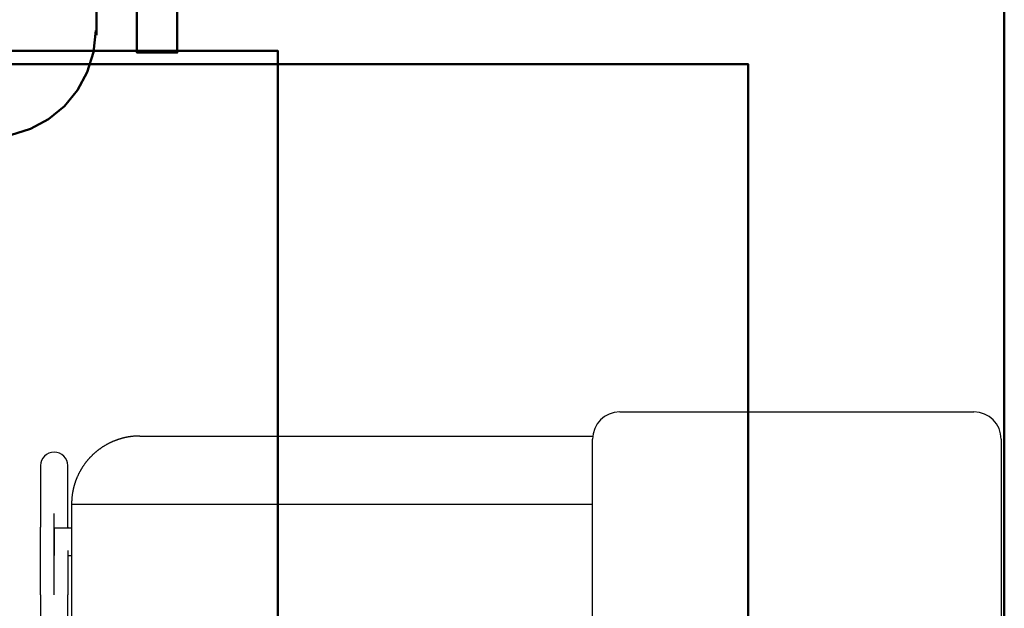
# Model space of a CAD drawing. Header units: metres. Extents: x -1 to 430, y -6 to 31.
# Tile 126 of 169: x 419.364 to 420.086, y 15.516 to 15.948. Entities that reach past the tile are written whole.
import ezdxf

# ---------------------------------------------------------------- set-up
doc = ezdxf.new("R2010")
doc.units = ezdxf.units.M
doc.linetypes.add('CONTINUA', pattern=[0])
for name, color, linetype, lineweight in [('P2 MOBLES 2D', 7, 'CONTINUA', 25), ('P3 MOBLES', 7, 'CONTINUA', 25), ('P5 MOBLES', 7, 'CONTINUA', 25), ('PA MOBLES', 7, 'CONTINUA', 25)]:
    doc.layers.add(name, color=color, linetype=linetype, lineweight=lineweight)

# ---------------------------------------------------------------- blocks, each defined once
blk = doc.blocks.new('OBJETO_COMPLEJO_65')
at = {"layer": 'P2 MOBLES 2D', "color": 202, "linetype": 'CONTINUA', "lineweight": 50, "transparency": 33554687}
blk.add_line((419.41995, 16.28815), (419.41995, 15.93679), dxfattribs=at)
for points in [[(419.44959, 16.18655), (419.47922, 16.18655), (419.47922, 15.92409), (419.44959, 15.92409), (419.44959, 16.31355), (419.40725, 16.31355)], [(419.34101, 15.86189), (419.35679, 15.86348), (419.37149, 15.86805), (419.38479, 15.87527), (419.39638, 15.88483), (419.40594, 15.89642), (419.41317, 15.90972), (419.41773, 15.92442), (419.41932, 15.9402)]]:
    blk.add_lwpolyline(points, dxfattribs=at)
blk.add_lwpolyline([(419.8983, 15.11556), (418.49712, 15.11556), (418.49712, 15.91563), (419.8983, 15.91563), (419.8983, 15.11556)], close=True, dxfattribs=at)
blk = doc.blocks.new('OBJETO_COMPLEJO_78')
at = {"layer": 'P3 MOBLES', "color": 202, "linetype": 'CONTINUA', "lineweight": 50, "transparency": 33554687}
blk.add_lwpolyline([(418.75288, 14.5242), (418.75288, 15.92538), (419.55295, 15.92538), (419.55295, 14.5242), (418.75288, 14.5242)], close=True, dxfattribs=at)
blk = doc.blocks.new('OBJETO_COMPLEJO_171')
at = {"layer": 'P5 MOBLES', "color": 202, "linetype": 'CONTINUA', "lineweight": 50, "transparency": 33554687}
blk.add_lwpolyline([(420.08642, 16.04953), (418.68524, 16.04953), (418.68524, 15.24946), (420.08642, 15.24946), (420.08642, 16.04953)], close=True, dxfattribs=at)

msp = doc.modelspace()

# ---------------------------------------------------------------- linework, layer by layer
at = {"layer": 'PA MOBLES', "color": 180, "transparency": 33554687}
for p, q in [((419.80411, 15.66033), (420.06411, 15.66033)), ((419.45162, 15.64268), (419.78425, 15.64268)), ((419.78411, 15.36033), (419.78411, 15.64033)), ((420.08411, 15.64033), (420.08411, 15.23033)), ((419.37885, 15.62094), (419.37885, 15.57588)), ((419.39885, 15.57588), (419.39885, 15.62094)), ((419.38885, 15.52619), (419.38885, 15.58576)), ((419.40162, 15.59268), (419.78411, 15.59268)), ((419.40162, 15.59268), (419.40162, 15.24267)), ((419.38885, 15.57507), (419.38885, 15.55507)), ((419.40162, 15.57507), (419.38885, 15.57507)), ((419.39885, 15.55507), (419.40162, 15.55507)), ((419.37885, 15.52619), (419.37885, 15.26569)), ((419.39885, 15.26569), (419.39885, 15.52619))]:
    msp.add_line(p, q, dxfattribs=at)
for points in [[(419.43971, 15.64124), (419.43945, 15.64117), (419.4392, 15.64111), (419.43895, 15.64104), (419.4387, 15.64098), (419.43845, 15.64091), (419.4382, 15.64084), (419.43795, 15.64077), (419.4377, 15.6407), (419.43745, 15.64063), (419.43721, 15.64055), (419.43696, 15.64048), (419.43671, 15.6404), (419.43646, 15.64032), (419.43622, 15.64024), (419.43597, 15.64016), (419.43572, 15.64008), (419.43548, 15.64), (419.43523, 15.63991), (419.43499, 15.63983), (419.43474, 15.63974), (419.4345, 15.63965), (419.43425, 15.63956), (419.43401, 15.63947), (419.43377, 15.63938), (419.43353, 15.63929), (419.43328, 15.63919), (419.43304, 15.6391), (419.4328, 15.639), (419.43256, 15.6389), (419.43232, 15.6388), (419.43201, 15.63867), (419.43171, 15.63854), (419.4314, 15.63841), (419.4311, 15.63827), (419.43079, 15.63813), (419.43049, 15.63799), (419.43019, 15.63785), (419.42989, 15.63771), (419.42959, 15.63756), (419.42929, 15.63741), (419.429, 15.63726), (419.4287, 15.63711), (419.4284, 15.63696), (419.42811, 15.6368), (419.42782, 15.63665), (419.42753, 15.63649), (419.42724, 15.63633), (419.42695, 15.63616), (419.42666, 15.636), (419.42637, 15.63583), (419.42609, 15.63566), (419.42581, 15.63549), (419.42552, 15.63532), (419.42524, 15.63515), (419.42496, 15.63498), (419.42468, 15.6348), (419.42441, 15.63462), (419.42413, 15.63444), (419.42386, 15.63426), (419.42359, 15.63408), (419.42332, 15.63389), (419.42305, 15.63371), (419.42278, 15.63352), (419.42251, 15.63333), (419.42225, 15.63314), (419.42198, 15.63294), (419.42172, 15.63275), (419.42146, 15.63256), (419.42121, 15.63236), (419.42095, 15.63216), (419.42069, 15.63196), (419.42044, 15.63176), (419.42019, 15.63156), (419.41994, 15.63135), (419.41969, 15.63115), (419.41944, 15.63094), (419.4192, 15.63074), (419.41896, 15.63053), (419.41871, 15.63032), (419.41847, 15.63011), (419.41824, 15.6299), (419.418, 15.62968), (419.41777, 15.62947), (419.41753, 15.62925), (419.4173, 15.62904), (419.41707, 15.62882), (419.41685, 15.6286), (419.41662, 15.62838), (419.4164, 15.62816), (419.41618, 15.62794), (419.41596, 15.62772), (419.41574, 15.6275), (419.41553, 15.62727), (419.41531, 15.62705), (419.4151, 15.62682), (419.41488, 15.62659), (419.41467, 15.62636), (419.41446, 15.62613), (419.41425, 15.62589), (419.41404, 15.62565), (419.41383, 15.62541), (419.41363, 15.62517), (419.41342, 15.62493), (419.41322, 15.62469), (419.41301, 15.62444), (419.41281, 15.62419), (419.41261, 15.62395), (419.41241, 15.62369), (419.41221, 15.62344), (419.41201, 15.62319), (419.41182, 15.62293), (419.41162, 15.62268), (419.41143, 15.62242), (419.41124, 15.62216), (419.41105, 15.62189), (419.41086, 15.62163), (419.41067, 15.62136), (419.41049, 15.6211), (419.4103, 15.62083), (419.41012, 15.62056), (419.40994, 15.62029), (419.40976, 15.62001), (419.40958, 15.61974), (419.40941, 15.61946), (419.40923, 15.61919), (419.40906, 15.61891), (419.40889, 15.61863), (419.40872, 15.61835), (419.40855, 15.61806), (419.40838, 15.61778), (419.40822, 15.61749), (419.40806, 15.61721), (419.40789, 15.61692), (419.40774, 15.61663), (419.40758, 15.61634), (419.40742, 15.61605), (419.40727, 15.61575), (419.40712, 15.61546), (419.40697, 15.61517), (419.40682, 15.61487), (419.40667, 15.61457), (419.40653, 15.61427), (419.40639, 15.61397), (419.40625, 15.61367), (419.40611, 15.61337), (419.40597, 15.61307), (419.40584, 15.61277), (419.4057, 15.61246), (419.40557, 15.61216), (419.40545, 15.61185), (419.40532, 15.61154), (419.4052, 15.61123), (419.40507, 15.61092), (419.40495, 15.61061), (419.40483, 15.6103), (419.40472, 15.60999), (419.4046, 15.60968), (419.40449, 15.60937), (419.40438, 15.60905), (419.40427, 15.60874), (419.40417, 15.60842), (419.40406, 15.60811), (419.40396, 15.60779), (419.40386, 15.60747), (419.40377, 15.60715), (419.40367, 15.60684), (419.40358, 15.60652), (419.40349, 15.6062), (419.4034, 15.60588), (419.40331, 15.60556), (419.40323, 15.60524), (419.40315, 15.60492), (419.40307, 15.60459), (419.40299, 15.60427), (419.40291, 15.60395), (419.40284, 15.60363), (419.40277, 15.6033), (419.4027, 15.60298), (419.40263, 15.60266), (419.40257, 15.60233), (419.4025, 15.60201), (419.40244, 15.60169), (419.40238, 15.60136), (419.40233, 15.60104), (419.40227, 15.60072), (419.40222, 15.60039), (419.40217, 15.60007), (419.40213, 15.59974), (419.40208, 15.59942), (419.40204, 15.59909), (419.402, 15.59877), (419.40196, 15.59845), (419.40192, 15.59812), (419.40189, 15.5978), (419.40186, 15.59748), (419.40183, 15.59715), (419.4018, 15.59683), (419.40177, 15.59651), (419.40175, 15.59619), (419.40173, 15.59587), (419.40171, 15.59554), (419.40169, 15.59522), (419.40167, 15.5949), (419.40166, 15.59458), (419.40165, 15.59426), (419.40164, 15.59395), (419.40163, 15.59363), (419.40163, 15.59331), (419.40163, 15.59299), (419.40162, 15.59268)], [(419.45162, 15.64268), (419.45138, 15.64268), (419.45113, 15.64267), (419.45088, 15.64267), (419.45062, 15.64267), (419.45037, 15.64266), (419.45011, 15.64265), (419.44986, 15.64264), (419.4496, 15.64263), (419.44934, 15.64262), (419.44908, 15.64261), (419.44882, 15.6426), (419.44856, 15.64258), (419.4483, 15.64256), (419.44803, 15.64255), (419.44777, 15.64253), (419.44751, 15.6425), (419.44724, 15.64248), (419.44698, 15.64246), (419.44671, 15.64243), (419.44644, 15.64241), (419.44617, 15.64238), (419.44591, 15.64235), (419.44564, 15.64232), (419.44537, 15.64228), (419.4451, 15.64225), (419.44483, 15.64221), (419.44457, 15.64218), (419.4443, 15.64214), (419.44403, 15.6421), (419.44376, 15.64205), (419.44362, 15.64203), (419.44349, 15.64201), (419.44335, 15.64199), (419.44321, 15.64196), (419.44308, 15.64194), (419.44294, 15.64192), (419.4428, 15.64189), (419.44267, 15.64187), (419.44253, 15.64184), (419.4424, 15.64182), (419.44226, 15.64179), (419.44212, 15.64177), (419.44199, 15.64174), (419.44185, 15.64171), (419.44172, 15.64169), (419.44158, 15.64166), (419.44145, 15.64163), (419.44131, 15.6416), (419.44118, 15.64157), (419.44104, 15.64154), (419.44091, 15.64151), (419.44077, 15.64149), (419.44064, 15.64146), (419.44051, 15.64142), (419.44037, 15.64139), (419.44024, 15.64136), (419.4401, 15.64133), (419.43997, 15.6413), (419.43984, 15.64127), (419.43971, 15.64124)], [(419.37885, 15.52619), (419.37885, 15.52684), (419.37885, 15.52749), (419.37885, 15.52814), (419.37885, 15.52879), (419.37885, 15.52943), (419.37885, 15.53008), (419.37885, 15.53073), (419.37885, 15.53137), (419.37885, 15.53202), (419.37885, 15.53266), (419.37885, 15.5333), (419.37885, 15.53395), (419.37885, 15.53458), (419.37885, 15.53522), (419.37885, 15.53586), (419.37885, 15.53649), (419.37885, 15.53713), (419.37885, 15.53776), (419.37885, 15.53839), (419.37885, 15.53902), (419.37885, 15.53964), (419.37885, 15.54027), (419.37885, 15.54089), (419.37885, 15.54151), (419.37885, 15.54212), (419.37885, 15.54274), (419.37885, 15.54335), (419.37885, 15.54396), (419.37885, 15.54456), (419.37885, 15.54517), (419.37885, 15.54577), (419.37885, 15.54637), (419.37885, 15.54696), (419.37885, 15.54755), (419.37885, 15.54813), (419.37885, 15.54871), (419.37885, 15.54929), (419.37885, 15.54987), (419.37885, 15.55043), (419.37885, 15.551), (419.37885, 15.55156), (419.37885, 15.55212), (419.37885, 15.55267), (419.37885, 15.55322), (419.37885, 15.55376), (419.37885, 15.5543), (419.37885, 15.55483), (419.37885, 15.55536), (419.37885, 15.55588), (419.37885, 15.5564), (419.37885, 15.55692), (419.37885, 15.55743), (419.37885, 15.55793), (419.37885, 15.55843), (419.37885, 15.55892), (419.37885, 15.55941), (419.37885, 15.55989), (419.37885, 15.56037), (419.37885, 15.56084), (419.37885, 15.56131), (419.37885, 15.56171), (419.37885, 15.56211), (419.37885, 15.5625), (419.37885, 15.56289), (419.37885, 15.56327), (419.37885, 15.56365), (419.37885, 15.56403), (419.37885, 15.56439), (419.37885, 15.56476), (419.37885, 15.56512), (419.37885, 15.56547), (419.37885, 15.56582), (419.37885, 15.56616), (419.37885, 15.5665), (419.37885, 15.56683), (419.37885, 15.56716), (419.37885, 15.56748), (419.37885, 15.5678), (419.37885, 15.56811), (419.37885, 15.56842), (419.37885, 15.56872), (419.37885, 15.56901), (419.37885, 15.5693), (419.37885, 15.56959), (419.37885, 15.56987), (419.37885, 15.57014), (419.37885, 15.57041), (419.37885, 15.57067), (419.37885, 15.57093), (419.37885, 15.57118), (419.37885, 15.57142), (419.37885, 15.57166), (419.37885, 15.5719), (419.37885, 15.57212), (419.37885, 15.57235), (419.37885, 15.57256), (419.37885, 15.57277), (419.37885, 15.57297), (419.37885, 15.57317), (419.37885, 15.57336), (419.37885, 15.57355), (419.37885, 15.57373), (419.37885, 15.5739), (419.37885, 15.57406), (419.37885, 15.57422), (419.37885, 15.57438), (419.37885, 15.57453), (419.37885, 15.57467), (419.37885, 15.5748), (419.37885, 15.57493), (419.37885, 15.57506), (419.37885, 15.57517), (419.37885, 15.57528), (419.37885, 15.57539), (419.37885, 15.57549), (419.37885, 15.57558), (419.37885, 15.57566), (419.37885, 15.57574), (419.37885, 15.57581), (419.37885, 15.57588)], [(419.39885, 15.57588), (419.39885, 15.57586), (419.39885, 15.57584), (419.39885, 15.57582), (419.39885, 15.5758), (419.39885, 15.57578), (419.39885, 15.57576), (419.39885, 15.57574), (419.39885, 15.57571), (419.39885, 15.57569), (419.39885, 15.57567), (419.39885, 15.57564), (419.39885, 15.57562), (419.39885, 15.57559), (419.39885, 15.57556), (419.39885, 15.57554), (419.39885, 15.57551), (419.39885, 15.57548), (419.39885, 15.57545), (419.39885, 15.57542), (419.39885, 15.57539), (419.39885, 15.57536), (419.39885, 15.57533), (419.39885, 15.5753), (419.39885, 15.57527), (419.39885, 15.57524), (419.39885, 15.57521), (419.39885, 15.57517), (419.39885, 15.57514), (419.39885, 15.5751), (419.39885, 15.57507)], [(419.39885, 15.55874), (419.39885, 15.55871), (419.39885, 15.55867), (419.39885, 15.55864), (419.39885, 15.5586), (419.39885, 15.55857), (419.39885, 15.55853), (419.39885, 15.5585), (419.39885, 15.55846), (419.39885, 15.55843), (419.39885, 15.55839), (419.39885, 15.55835), (419.39885, 15.55832), (419.39885, 15.55828), (419.39885, 15.55825), (419.39885, 15.55821), (419.39885, 15.55818), (419.39885, 15.55814), (419.39885, 15.55811), (419.39885, 15.55807), (419.39885, 15.55803), (419.39885, 15.558), (419.39885, 15.55796), (419.39885, 15.55793), (419.39885, 15.55789), (419.39885, 15.55786), (419.39885, 15.55782), (419.39885, 15.55778), (419.39885, 15.55775), (419.39885, 15.55771), (419.39885, 15.55768), (419.39885, 15.55723), (419.39885, 15.55678), (419.39885, 15.55633), (419.39885, 15.55588), (419.39885, 15.55542), (419.39885, 15.55496), (419.39885, 15.55449), (419.39885, 15.55402), (419.39885, 15.55355), (419.39885, 15.55307), (419.39885, 15.55259), (419.39885, 15.55211), (419.39885, 15.55162), (419.39885, 15.55113), (419.39885, 15.55064), (419.39885, 15.55014), (419.39885, 15.54964), (419.39885, 15.54914), (419.39885, 15.54863), (419.39885, 15.54813), (419.39885, 15.54761), (419.39885, 15.5471), (419.39885, 15.54658), (419.39885, 15.54606), (419.39885, 15.54554), (419.39885, 15.54502), (419.39885, 15.54449), (419.39885, 15.54396), (419.39885, 15.54343), (419.39885, 15.54289), (419.39885, 15.54235), (419.39885, 15.54181), (419.39885, 15.54127), (419.39885, 15.54073), (419.39885, 15.54019), (419.39885, 15.53964), (419.39885, 15.53909), (419.39885, 15.53854), (419.39885, 15.53799), (419.39885, 15.53744), (419.39885, 15.53689), (419.39885, 15.53633), (419.39885, 15.53578), (419.39885, 15.53522), (419.39885, 15.53466), (419.39885, 15.5341), (419.39885, 15.53354), (419.39885, 15.53298), (419.39885, 15.53242), (419.39885, 15.53185), (419.39885, 15.53129), (419.39885, 15.53073), (419.39885, 15.53016), (419.39885, 15.52959), (419.39885, 15.52903), (419.39885, 15.52846), (419.39885, 15.52789), (419.39885, 15.52732), (419.39885, 15.52675), (419.39885, 15.52619)]]:
    msp.add_lwpolyline(points, dxfattribs=at)
for centre, start, end in [((419.80411, 15.64033), 90, 180), ((420.06411, 15.64033), 0, 90)]:
    msp.add_arc(centre, 0.02, start, end, dxfattribs=at)
for start_param, end_param in [(4.712389, 6.283185), (3.141593, 4.712389)]:
    msp.add_ellipse((419.38885, 15.62094), major_axis=(-0.01, 0), ratio=0.987805, start_param=start_param, end_param=end_param, dxfattribs=at)

# ---------------------------------------------------------------- block references
at = {"layer": 'P2 MOBLES 2D', "color": 202, "linetype": 'CONTINUA', "lineweight": 50, "transparency": 33554687}
msp.add_blockref('OBJETO_COMPLEJO_65', (0, 0), dxfattribs=at)
at = {"layer": 'P3 MOBLES', "color": 202, "linetype": 'CONTINUA', "lineweight": 50, "transparency": 33554687}
msp.add_blockref('OBJETO_COMPLEJO_78', (0, 0), dxfattribs=at)
at = {"layer": 'P5 MOBLES', "color": 202, "linetype": 'CONTINUA', "lineweight": 50, "transparency": 33554687}
msp.add_blockref('OBJETO_COMPLEJO_171', (0, 0), dxfattribs=at)

doc.saveas('drawing.dxf')
